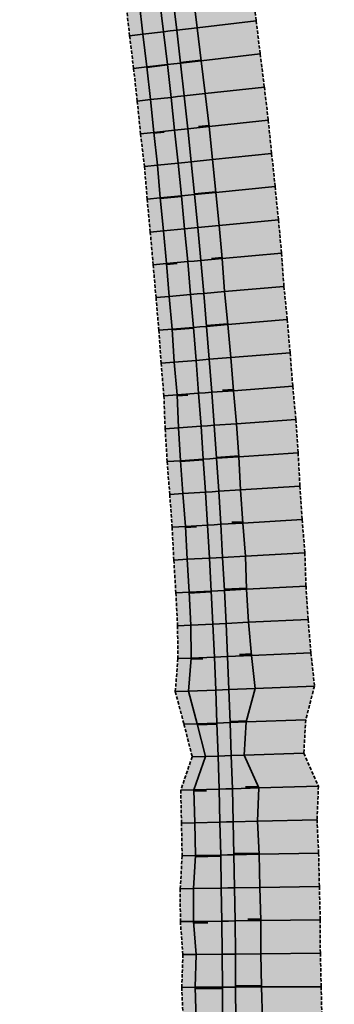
# Model space of a CAD drawing. Header units: metres. Extents: x 203098 to 221755, y 395694 to 403071.
# Tile 60 of 72: x 204492 to 204516, y 396142 to 396217. Entities that reach past the tile are written whole.
import ezdxf

# ---------------------------------------------------------------- set-up
doc = ezdxf.new("R2010")
doc.units = ezdxf.units.M
doc.linetypes.add('DASHED2', pattern=[0.375, 0.25, -0.125])
doc.layers.add('C3D-CORRIDOR', color=7, linetype='Continuous')
for name, color, linetype, lineweight in [('N-WA-GW-WATERBODEM-G', 122, 'Continuous', 35), ('N-WA-GW-WATERGANG_BODEM-G', 90, 'Continuous', 35), ('N-WA-GW-WATERGANG_INSTEEK-G', 90, 'Continuous', 35), ('N-WA-KG-ONDERHOUDGRENS_WATERSCHAP-G', 170, 'DASHED2', 35), ('N-WA-VH-VERHARDING_GRASBETONSTEEN-G', 102, 'Continuous', 35), ('N-WA-VH-VERHARDING_GRASBETONSTEEN-V', 75, 'Continuous', 18)]:
    doc.layers.add(name, color=color, linetype=linetype, lineweight=lineweight)
doc.layers.add('N-WA-GW-WATERBODEM-V', color=7, linetype='Continuous', lineweight=35, true_color=0x00cc99)

msp = doc.modelspace()

# ---------------------------------------------------------------- hatches: boundary and pattern name
at = {"layer": 'N-WA-GW-WATERBODEM-V', "linetype": 'Continuous', "lineweight": 35, "true_color": 0x00cc99}
for points in [[(204495.31, 396267.512), (204495.802, 396265.061), (204496.285, 396262.608), (204496.758, 396260.153), (204497.221, 396257.696), (204497.675, 396255.238), (204498.119, 396252.777), (204498.554, 396250.315), (204498.979, 396247.852), (204499.394, 396245.387), (204499.8, 396242.92), (204500.196, 396240.451), (204500.582, 396237.981), (204500.959, 396235.51), (204501.326, 396233.037), (204501.684, 396230.563), (204502.032, 396228.087), (204502.37, 396225.61), (204502.698, 396223.132), (204503.017, 396220.652), (204503.326, 396218.171), (204503.626, 396215.689), (204503.915, 396213.206), (204504.195, 396210.722), (204504.466, 396208.236), (204504.726, 396205.75), (204504.977, 396203.263), (204505.218, 396200.774), (204505.45, 396198.285), (204505.671, 396195.795), (204505.883, 396193.304), (204506.086, 396190.812), (204506.278, 396188.32), (204506.461, 396185.826), (204506.634, 396183.332), (204506.797, 396180.838), (204506.951, 396178.342), (204507.094, 396175.847), (204507.228, 396173.35), (204507.353, 396170.853), (204507.467, 396168.356), (204507.572, 396165.858), (204507.667, 396163.36), (204507.752, 396160.861), (204507.828, 396158.362), (204507.894, 396155.863), (204507.95, 396153.364), (204507.996, 396150.864), (204508.032, 396148.365), (204508.059, 396145.865), (204508.076, 396143.365), (204508.083, 396140.865), (204508.081, 396138.365), (204508.074, 396135.865), (204508.068, 396133.365), (204508.062, 396130.865), (204508.055, 396128.365), (204508.049, 396125.865), (204508.043, 396123.365), (204508.037, 396120.865), (204508.03, 396118.365), (204508.024, 396115.865), (204508.018, 396113.365), (204508.011, 396110.865), (204508.005, 396108.365), (204507.999, 396105.865), (204507.993, 396103.365), (204507.986, 396100.865), (204507.98, 396098.365), (204507.974, 396095.865), (204507.968, 396093.365), (204507.961, 396090.865), (204507.955, 396088.365), (204507.949, 396085.865), (204507.942, 396083.365), (204507.936, 396080.865), (204507.93, 396078.365), (204507.924, 396075.865), (204507.917, 396073.365), (204507.911, 396070.865), (204507.905, 396068.365), (204507.405, 396068.366), (204507.411, 396070.866), (204507.417, 396073.366), (204507.424, 396075.866), (204507.43, 396078.366), (204507.436, 396080.866), (204507.442, 396083.366), (204507.449, 396085.866), (204507.455, 396088.366), (204507.461, 396090.866), (204507.468, 396093.366), (204507.474, 396095.866), (204507.48, 396098.366), (204507.486, 396100.866), (204507.493, 396103.366), (204507.499, 396105.866), (204507.505, 396108.366), (204507.511, 396110.866), (204507.518, 396113.366), (204507.524, 396115.866), (204507.53, 396118.366), (204507.537, 396120.866), (204507.543, 396123.366), (204507.549, 396125.866), (204507.555, 396128.366), (204507.562, 396130.866), (204507.568, 396133.366), (204507.574, 396135.866), (204507.581, 396138.366), (204507.583, 396140.864), (204507.576, 396143.362), (204507.559, 396145.86), (204507.532, 396148.358), (204507.496, 396150.856), (204507.45, 396153.354), (204507.394, 396155.851), (204507.328, 396158.348), (204507.253, 396160.845), (204507.167, 396163.342), (204507.073, 396165.838), (204506.968, 396168.334), (204506.853, 396170.829), (204506.729, 396173.324), (204506.595, 396175.819), (204506.452, 396178.313), (204506.298, 396180.806), (204506.135, 396183.299), (204505.962, 396185.791), (204505.779, 396188.282), (204505.587, 396190.773), (204505.385, 396193.263), (204505.173, 396195.752), (204504.952, 396198.24), (204504.72, 396200.727), (204504.479, 396203.214), (204504.229, 396205.699), (204503.968, 396208.183), (204503.698, 396210.667), (204503.419, 396213.149), (204503.129, 396215.63), (204502.83, 396218.11), (204502.521, 396220.589), (204502.203, 396223.067), (204501.874, 396225.543), (204501.536, 396228.018), (204501.189, 396230.492), (204500.832, 396232.965), (204500.465, 396235.436), (204500.088, 396237.905), (204499.702, 396240.373), (204499.306, 396242.84), (204498.901, 396245.304), (204498.486, 396247.768), (204498.061, 396250.229), (204497.627, 396252.689), (204497.183, 396255.148), (204496.73, 396257.604), (204496.267, 396260.059), (204495.794, 396262.512), (204495.434, 396264.987), (204495.065, 396267.462), (204495.31, 396267.512)], [(204495.555, 396267.561), (204496.17, 396265.134), (204496.775, 396262.703), (204497.249, 396260.246), (204497.713, 396257.788), (204498.167, 396255.327), (204498.611, 396252.865), (204499.046, 396250.401), (204499.472, 396247.936), (204499.887, 396245.469), (204500.293, 396243), (204500.69, 396240.53), (204501.077, 396238.058), (204501.454, 396235.584), (204501.821, 396233.109), (204502.179, 396230.633), (204502.527, 396228.156), (204502.865, 396225.677), (204503.194, 396223.196), (204503.513, 396220.715), (204503.822, 396218.232), (204504.122, 396215.748), (204504.412, 396213.263), (204504.692, 396210.777), (204504.963, 396208.29), (204505.224, 396205.801), (204505.475, 396203.312), (204505.716, 396200.822), (204505.948, 396198.33), (204506.169, 396195.838), (204506.382, 396193.345), (204506.584, 396190.852), (204506.777, 396188.357), (204506.96, 396185.862), (204507.133, 396183.366), (204507.296, 396180.869), (204507.45, 396178.372), (204507.594, 396175.874), (204507.728, 396173.376), (204507.852, 396170.877), (204507.967, 396168.378), (204508.072, 396165.878), (204508.167, 396163.378), (204508.252, 396160.877), (204508.328, 396158.377), (204508.393, 396155.875), (204508.45, 396153.374), (204508.496, 396150.873), (204508.532, 396148.371), (204508.559, 396145.869), (204508.576, 396143.367), (204508.583, 396140.865), (204508.581, 396138.364), (204508.574, 396135.864), (204508.568, 396133.364), (204508.562, 396130.864), (204508.555, 396128.364), (204508.549, 396125.864), (204508.543, 396123.364), (204508.537, 396120.864), (204508.53, 396118.364), (204508.524, 396115.864), (204508.518, 396113.364), (204508.511, 396110.864), (204508.505, 396108.364), (204508.499, 396105.864), (204508.493, 396103.364), (204508.486, 396100.864), (204508.48, 396098.364), (204508.474, 396095.864), (204508.468, 396093.364), (204508.461, 396090.864), (204508.455, 396088.364), (204508.449, 396085.864), (204508.442, 396083.364), (204508.436, 396080.864), (204508.43, 396078.364), (204508.424, 396075.864), (204508.417, 396073.364), (204508.411, 396070.864), (204508.405, 396068.364), (204507.905, 396068.365), (204507.911, 396070.865), (204507.917, 396073.365), (204507.924, 396075.865), (204507.93, 396078.365), (204507.936, 396080.865), (204507.942, 396083.365), (204507.949, 396085.865), (204507.955, 396088.365), (204507.961, 396090.865), (204507.968, 396093.365), (204507.974, 396095.865), (204507.98, 396098.365), (204507.986, 396100.865), (204507.993, 396103.365), (204507.999, 396105.865), (204508.005, 396108.365), (204508.011, 396110.865), (204508.018, 396113.365), (204508.024, 396115.865), (204508.03, 396118.365), (204508.037, 396120.865), (204508.043, 396123.365), (204508.049, 396125.865), (204508.055, 396128.365), (204508.062, 396130.865), (204508.068, 396133.365), (204508.074, 396135.865), (204508.081, 396138.365), (204508.083, 396140.865), (204508.076, 396143.365), (204508.059, 396145.865), (204508.032, 396148.365), (204507.996, 396150.864), (204507.95, 396153.364), (204507.894, 396155.863), (204507.828, 396158.362), (204507.752, 396160.861), (204507.667, 396163.36), (204507.572, 396165.858), (204507.467, 396168.356), (204507.353, 396170.853), (204507.228, 396173.35), (204507.094, 396175.847), (204506.951, 396178.342), (204506.797, 396180.838), (204506.634, 396183.332), (204506.461, 396185.826), (204506.278, 396188.32), (204506.086, 396190.812), (204505.883, 396193.304), (204505.671, 396195.795), (204505.45, 396198.285), (204505.218, 396200.774), (204504.977, 396203.263), (204504.726, 396205.75), (204504.466, 396208.236), (204504.195, 396210.722), (204503.915, 396213.206), (204503.626, 396215.689), (204503.326, 396218.171), (204503.017, 396220.652), (204502.698, 396223.132), (204502.37, 396225.61), (204502.032, 396228.087), (204501.684, 396230.563), (204501.326, 396233.037), (204500.959, 396235.51), (204500.582, 396237.981), (204500.196, 396240.451), (204499.8, 396242.92), (204499.394, 396245.387), (204498.979, 396247.852), (204498.554, 396250.315), (204498.119, 396252.777), (204497.675, 396255.238), (204497.221, 396257.696), (204496.758, 396260.153), (204496.285, 396262.608), (204495.802, 396265.061), (204495.31, 396267.512), (204495.555, 396267.561)], [(204498.783, 396268.216), (204499.148, 396265.726), (204499.375, 396263.209), (204499.468, 396260.669), (204499.537, 396258.128), (204499.783, 396255.623), (204500.067, 396253.125), (204500.462, 396250.648), (204500.847, 396248.17), (204501.253, 396245.696), (204501.689, 396243.227), (204502.111, 396240.755), (204502.533, 396238.283), (204503.011, 396235.819), (204503.363, 396233.335), (204503.665, 396230.845), (204504.068, 396228.369), (204504.376, 396225.88), (204504.703, 396223.393), (204505.064, 396220.911), (204505.365, 396218.421), (204505.661, 396215.931), (204505.96, 396213.441), (204506.276, 396210.952), (204506.571, 396208.461), (204506.823, 396205.966), (204507.088, 396203.472), (204507.338, 396200.976), (204507.568, 396198.478), (204507.746, 396195.976), (204507.994, 396193.479), (204508.21, 396190.98), (204508.408, 396188.48), (204508.643, 396185.982), (204508.814, 396183.479), (204508.944, 396180.974), (204509.115, 396178.471), (204509.319, 396175.97), (204509.404, 396173.463), (204509.561, 396170.959), (204509.776, 396168.457), (204510.042, 396165.957), (204509.38, 396163.422), (204509.233, 396160.909), (204510.34, 396158.433), (204510.232, 396155.92), (204510.35, 396153.413), (204510.409, 396150.904), (204510.474, 396148.395), (204510.481, 396145.886), (204510.545, 396143.377), (204510.605, 396140.867), (204510.596, 396138.359), (204510.568, 396135.859), (204510.748, 396133.358), (204510.882, 396130.858), (204510.885, 396128.358), (204510.931, 396125.858), (204510.971, 396123.358), (204511.037, 396120.857), (204511.049, 396118.357), (204511.034, 396115.857), (204511.049, 396113.357), (204511.117, 396110.857), (204511.173, 396108.357), (204511.173, 396105.857), (204511.196, 396103.357), (204511.213, 396100.857), (204511.21, 396098.357), (204511.263, 396095.857), (204511.259, 396093.357), (204511.304, 396090.857), (204511.32, 396088.357), (204511.385, 396085.856), (204511.408, 396083.356), (204511.429, 396080.856), (204511.451, 396078.356), (204511.478, 396075.856), (204511.521, 396073.356), (204511.51, 396070.856), (204511.537, 396068.356), (204508.405, 396068.364), (204508.411, 396070.864), (204508.417, 396073.364), (204508.424, 396075.864), (204508.43, 396078.364), (204508.436, 396080.864), (204508.442, 396083.364), (204508.449, 396085.864), (204508.455, 396088.364), (204508.461, 396090.864), (204508.468, 396093.364), (204508.474, 396095.864), (204508.48, 396098.364), (204508.486, 396100.864), (204508.493, 396103.364), (204508.499, 396105.864), (204508.505, 396108.364), (204508.511, 396110.864), (204508.518, 396113.364), (204508.524, 396115.864), (204508.53, 396118.364), (204508.537, 396120.864), (204508.543, 396123.364), (204508.549, 396125.864), (204508.555, 396128.364), (204508.562, 396130.864), (204508.568, 396133.364), (204508.574, 396135.864), (204508.581, 396138.364), (204508.583, 396140.865), (204508.576, 396143.367), (204508.559, 396145.869), (204508.532, 396148.371), (204508.496, 396150.873), (204508.45, 396153.374), (204508.393, 396155.875), (204508.328, 396158.377), (204508.252, 396160.877), (204508.167, 396163.378), (204508.072, 396165.878), (204507.967, 396168.378), (204507.852, 396170.877), (204507.728, 396173.376), (204507.594, 396175.874), (204507.45, 396178.372), (204507.296, 396180.869), (204507.133, 396183.366), (204506.96, 396185.862), (204506.777, 396188.357), (204506.584, 396190.852), (204506.382, 396193.345), (204506.169, 396195.838), (204505.948, 396198.33), (204505.716, 396200.822), (204505.475, 396203.312), (204505.224, 396205.801), (204504.963, 396208.29), (204504.692, 396210.777), (204504.412, 396213.263), (204504.122, 396215.748), (204503.822, 396218.232), (204503.513, 396220.715), (204503.194, 396223.196), (204502.865, 396225.677), (204502.527, 396228.156), (204502.179, 396230.633), (204501.821, 396233.109), (204501.454, 396235.584), (204501.077, 396238.058), (204500.69, 396240.53), (204500.293, 396243), (204499.887, 396245.469), (204499.472, 396247.936), (204499.046, 396250.401), (204498.611, 396252.865), (204498.167, 396255.327), (204497.713, 396257.788), (204497.249, 396260.246), (204496.775, 396262.703), (204496.17, 396265.134), (204495.555, 396267.561), (204498.783, 396268.216)], [(204495.065, 396267.462), (204495.434, 396264.987), (204495.794, 396262.512), (204496.267, 396260.059), (204496.73, 396257.604), (204497.183, 396255.148), (204497.627, 396252.689), (204498.061, 396250.229), (204498.486, 396247.768), (204498.901, 396245.304), (204499.306, 396242.84), (204499.702, 396240.373), (204500.088, 396237.905), (204500.465, 396235.436), (204500.832, 396232.965), (204501.189, 396230.492), (204501.536, 396228.018), (204501.874, 396225.543), (204502.203, 396223.067), (204502.521, 396220.589), (204502.83, 396218.11), (204503.129, 396215.63), (204503.419, 396213.149), (204503.698, 396210.667), (204503.968, 396208.183), (204504.229, 396205.699), (204504.479, 396203.214), (204504.72, 396200.727), (204504.952, 396198.24), (204505.173, 396195.752), (204505.385, 396193.263), (204505.587, 396190.773), (204505.779, 396188.282), (204505.962, 396185.791), (204506.135, 396183.299), (204506.298, 396180.806), (204506.452, 396178.313), (204506.595, 396175.819), (204506.729, 396173.324), (204506.853, 396170.829), (204506.968, 396168.334), (204507.073, 396165.838), (204507.167, 396163.342), (204507.253, 396160.845), (204507.328, 396158.348), (204507.394, 396155.851), (204507.45, 396153.354), (204507.496, 396150.856), (204507.532, 396148.358), (204507.559, 396145.86), (204507.576, 396143.362), (204507.583, 396140.864), (204507.581, 396138.366), (204507.574, 396135.866), (204507.568, 396133.366), (204507.562, 396130.866), (204507.555, 396128.366), (204507.549, 396125.866), (204507.543, 396123.366), (204507.537, 396120.866), (204507.53, 396118.366), (204507.524, 396115.866), (204507.518, 396113.366), (204507.511, 396110.866), (204507.505, 396108.366), (204507.499, 396105.866), (204507.493, 396103.366), (204507.486, 396100.866), (204507.48, 396098.366), (204507.474, 396095.866), (204507.468, 396093.366), (204507.461, 396090.866), (204507.455, 396088.366), (204507.449, 396085.866), (204507.442, 396083.366), (204507.436, 396080.866), (204507.43, 396078.366), (204507.424, 396075.866), (204507.417, 396073.366), (204507.411, 396070.866), (204507.405, 396068.366), (204504.251, 396068.374), (204504.316, 396070.874), (204504.406, 396073.374), (204504.42, 396075.874), (204504.521, 396078.374), (204504.581, 396080.873), (204504.631, 396083.373), (204504.688, 396085.873), (204504.674, 396088.373), (204504.714, 396090.873), (204504.766, 396093.373), (204504.748, 396095.873), (204504.85, 396098.373), (204504.834, 396100.873), (204504.87, 396103.373), (204504.892, 396105.873), (204504.932, 396108.373), (204504.956, 396110.873), (204505.019, 396113.372), (204505.089, 396115.872), (204505.09, 396118.372), (204505.112, 396120.872), (204505.123, 396123.372), (204505.191, 396125.872), (204505.283, 396128.372), (204505.325, 396130.872), (204505.447, 396133.371), (204505.517, 396135.871), (204505.569, 396138.371), (204505.604, 396140.863), (204505.508, 396143.352), (204505.586, 396145.843), (204505.4, 396148.331), (204505.39, 396150.821), (204505.533, 396153.315), (204505.483, 396155.805), (204505.424, 396158.294), (204506.294, 396160.814), (204505.673, 396163.288), (204505.015, 396165.756), (204505.21, 396168.257), (204505.186, 396170.75), (204505.056, 396173.238), (204504.901, 396175.724), (204504.778, 396178.213), (204504.591, 396180.698), (204504.401, 396183.182), (204504.246, 396185.668), (204504.151, 396188.16), (204503.943, 396190.642), (204503.768, 396193.128), (204503.555, 396195.611), (204503.34, 396198.093), (204503.117, 396200.575), (204502.881, 396203.055), (204502.681, 396205.54), (204502.384, 396208.014), (204502.131, 396210.493), (204501.854, 396212.97), (204501.556, 396215.444), (204501.277, 396217.92), (204500.994, 396220.396), (204500.679, 396222.868), (204500.371, 396225.341), (204500.057, 396227.814), (204499.706, 396230.281), (204499.3, 396232.74), (204498.975, 396235.211), (204498.653, 396237.683), (204498.278, 396240.147), (204497.892, 396242.61), (204497.496, 396245.071), (204497.109, 396247.533), (204496.728, 396249.997), (204496.241, 396252.442), (204495.608, 396254.86), (204495.005, 396257.282), (204494.307, 396259.685), (204493.446, 396262.055), (204492.77, 396264.458), (204492.253, 396266.891), (204495.065, 396267.462)]]:
    msp.add_hatch(color=122, dxfattribs=at).paths.add_polyline_path(points, flags=0)
at = {"layer": 'N-WA-VH-VERHARDING_GRASBETONSTEEN-V', "linetype": 'Continuous', "lineweight": 18}
msp.add_hatch(color=75, dxfattribs=at).paths.add_polyline_path([(204503.193, 396269.111), (204503.561, 396266.603), (204503.792, 396264.069), (204503.888, 396261.512), (204503.96, 396258.954), (204504.21, 396256.431), (204504.497, 396253.916), (204504.895, 396251.422), (204505.283, 396248.927), (204505.692, 396246.435), (204506.131, 396243.948), (204506.556, 396241.459), (204506.98, 396238.97), (204507.461, 396236.488), (204507.815, 396233.987), (204508.12, 396231.48), (204508.525, 396228.986), (204508.836, 396226.48), (204509.165, 396223.976), (204509.529, 396221.476), (204509.832, 396218.969), (204510.13, 396216.461), (204510.431, 396213.953), (204510.749, 396211.448), (204511.046, 396208.939), (204511.299, 396206.426), (204511.566, 396203.914), (204511.818, 396201.401), (204512.049, 396198.886), (204512.229, 396196.366), (204512.479, 396193.852), (204512.696, 396191.336), (204512.895, 396188.818), (204513.132, 396186.302), (204513.304, 396183.782), (204513.435, 396181.259), (204513.607, 396178.739), (204513.812, 396176.22), (204513.898, 396173.695), (204514.056, 396171.174), (204514.271, 396168.655), (204514.539, 396166.137), (204513.877, 396163.584), (204513.73, 396161.054), (204514.839, 396158.561), (204514.731, 396156.03), (204514.849, 396153.505), (204514.909, 396150.979), (204514.974, 396148.452), (204514.981, 396145.925), (204515.045, 396143.398), (204515.105, 396140.871), (204515.096, 396138.347), (204515.068, 396135.847), (204515.248, 396133.347), (204515.382, 396130.846), (204515.385, 396128.346), (204515.431, 396125.846), (204515.471, 396123.346), (204515.537, 396120.846), (204515.549, 396118.346), (204515.534, 396115.846), (204515.549, 396113.346), (204515.617, 396110.846), (204515.673, 396108.346), (204515.673, 396105.846), (204515.695, 396103.346), (204515.713, 396100.846), (204515.71, 396098.346), (204515.763, 396095.845), (204515.759, 396093.345), (204515.804, 396090.845), (204515.82, 396088.345), (204515.885, 396085.845), (204515.908, 396083.345), (204515.929, 396080.845), (204515.951, 396078.345), (204515.978, 396075.845), (204516.021, 396073.345), (204516.01, 396070.845), (204516.037, 396068.345), (204511.537, 396068.356), (204511.51, 396070.856), (204511.521, 396073.356), (204511.478, 396075.856), (204511.451, 396078.356), (204511.429, 396080.856), (204511.408, 396083.356), (204511.385, 396085.856), (204511.32, 396088.357), (204511.304, 396090.857), (204511.259, 396093.357), (204511.263, 396095.857), (204511.21, 396098.357), (204511.213, 396100.857), (204511.196, 396103.357), (204511.173, 396105.857), (204511.173, 396108.357), (204511.117, 396110.857), (204511.049, 396113.357), (204511.034, 396115.857), (204511.049, 396118.357), (204511.037, 396120.857), (204510.971, 396123.358), (204510.931, 396125.858), (204510.885, 396128.358), (204510.882, 396130.858), (204510.748, 396133.358), (204510.568, 396135.859), (204510.596, 396138.359), (204510.605, 396140.867), (204510.545, 396143.377), (204510.481, 396145.886), (204510.474, 396148.395), (204510.409, 396150.904), (204510.35, 396153.413), (204510.232, 396155.92), (204510.34, 396158.433), (204509.233, 396160.909), (204509.38, 396163.422), (204510.042, 396165.957), (204509.776, 396168.457), (204509.561, 396170.959), (204509.404, 396173.463), (204509.319, 396175.97), (204509.115, 396178.471), (204508.944, 396180.974), (204508.814, 396183.479), (204508.643, 396185.982), (204508.408, 396188.48), (204508.21, 396190.98), (204507.994, 396193.479), (204507.746, 396195.976), (204507.568, 396198.478), (204507.338, 396200.976), (204507.088, 396203.472), (204506.823, 396205.966), (204506.571, 396208.461), (204506.276, 396210.952), (204505.96, 396213.441), (204505.661, 396215.931), (204505.365, 396218.421), (204505.064, 396220.911), (204504.703, 396223.393), (204504.376, 396225.88), (204504.068, 396228.369), (204503.665, 396230.845), (204503.363, 396233.335), (204503.011, 396235.819), (204502.533, 396238.283), (204502.111, 396240.755), (204501.689, 396243.227), (204501.253, 396245.696), (204500.847, 396248.17), (204500.462, 396250.648), (204500.067, 396253.125), (204499.783, 396255.623), (204499.537, 396258.128), (204499.468, 396260.669), (204499.375, 396263.209), (204499.148, 396265.726), (204498.783, 396268.216), (204503.193, 396269.111)], flags=0)
msp.add_hatch(color=75, dxfattribs=at).paths.add_polyline_path([(204494.307, 396259.685), (204495.005, 396257.282), (204495.608, 396254.86), (204496.241, 396252.442), (204496.728, 396249.997), (204497.109, 396247.533), (204497.496, 396245.071), (204497.892, 396242.61), (204498.278, 396240.147), (204498.653, 396237.683), (204498.975, 396235.211), (204499.3, 396232.74), (204499.706, 396230.281), (204500.057, 396227.814), (204500.371, 396225.341), (204500.679, 396222.868), (204500.994, 396220.396), (204501.277, 396217.92), (204501.556, 396215.444), (204501.854, 396212.97), (204502.131, 396210.493), (204502.384, 396208.014), (204502.681, 396205.54), (204502.881, 396203.055), (204503.117, 396200.575), (204503.34, 396198.093), (204503.555, 396195.611), (204503.768, 396193.128), (204503.943, 396190.642), (204504.151, 396188.16), (204504.246, 396185.668), (204504.401, 396183.182), (204504.591, 396180.698), (204504.778, 396178.213), (204504.901, 396175.724), (204505.056, 396173.238), (204505.186, 396170.75), (204505.21, 396168.257), (204505.015, 396165.756), (204505.673, 396163.288), (204506.294, 396160.814), (204505.424, 396158.294), (204505.483, 396155.805), (204505.533, 396153.315), (204505.39, 396150.821), (204505.4, 396148.331), (204505.586, 396145.843), (204505.508, 396143.352), (204505.604, 396140.863), (204505.569, 396138.371), (204505.517, 396135.871), (204505.447, 396133.371), (204505.325, 396130.872), (204505.283, 396128.372), (204505.191, 396125.872), (204505.123, 396123.372), (204505.112, 396120.872), (204505.09, 396118.372), (204505.089, 396115.872), (204505.019, 396113.372), (204504.956, 396110.873), (204504.932, 396108.373), (204504.892, 396105.873), (204504.87, 396103.373), (204504.834, 396100.873), (204504.85, 396098.373), (204504.748, 396095.873), (204504.766, 396093.373), (204504.714, 396090.873), (204504.674, 396088.373), (204504.688, 396085.873), (204504.631, 396083.373), (204504.581, 396080.873), (204504.521, 396078.374), (204504.42, 396075.874), (204504.406, 396073.374), (204504.316, 396070.874), (204504.251, 396068.374), (204503.251, 396068.377), (204503.316, 396070.877), (204503.406, 396073.376), (204503.42, 396075.876), (204503.521, 396078.376), (204503.581, 396080.876), (204503.631, 396083.376), (204503.688, 396085.876), (204503.674, 396088.376), (204503.714, 396090.876), (204503.766, 396093.376), (204503.748, 396095.876), (204503.85, 396098.375), (204503.834, 396100.875), (204503.87, 396103.375), (204503.892, 396105.875), (204503.932, 396108.375), (204503.956, 396110.875), (204504.019, 396113.375), (204504.089, 396115.875), (204504.09, 396118.375), (204504.112, 396120.875), (204504.123, 396123.375), (204504.191, 396125.875), (204504.283, 396128.374), (204504.325, 396130.874), (204504.447, 396133.374), (204504.517, 396135.874), (204504.569, 396138.374), (204504.604, 396140.862), (204504.508, 396143.348), (204504.586, 396145.834), (204504.4, 396148.319), (204504.391, 396150.805), (204504.533, 396153.294), (204504.484, 396155.78), (204504.425, 396158.266), (204505.295, 396160.782), (204504.673, 396163.252), (204504.016, 396165.716), (204504.211, 396168.213), (204504.187, 396170.702), (204504.057, 396173.186), (204503.903, 396175.669), (204503.779, 396178.153), (204503.593, 396180.634), (204503.403, 396183.114), (204503.248, 396185.597), (204503.154, 396188.084), (204502.946, 396190.564), (204502.771, 396193.045), (204502.559, 396195.524), (204502.344, 396198.003), (204502.122, 396200.48), (204501.886, 396202.957), (204501.686, 396205.438), (204501.389, 396207.908), (204501.138, 396210.383), (204500.861, 396212.856), (204500.563, 396215.326), (204500.285, 396217.798), (204500.002, 396220.27), (204499.687, 396222.739), (204499.38, 396225.208), (204499.066, 396227.676), (204498.716, 396230.14), (204498.311, 396232.595), (204497.986, 396235.063), (204497.665, 396237.531), (204497.29, 396239.991), (204496.905, 396242.449), (204496.509, 396244.906), (204496.123, 396247.365), (204495.743, 396249.825), (204495.256, 396252.266), (204494.624, 396254.681), (204494.022, 396257.099), (204493.325, 396259.498)])

# ---------------------------------------------------------------- linework, layer by layer
at = {"layer": 'C3D-CORRIDOR', "color": 7, "linetype": 'Continuous', "lineweight": 35}
for p, q in [((204505.954, 396213.489, 12.729), (204504.406, 396213.311, 11.69)), ((204501.858, 396212.934, 12.74), (204503.423, 396213.114, 11.69)), ((204507.082, 396203.527, 12.757), (204505.469, 396203.368, 11.676)), ((204502.885, 396203.012, 12.747), (204504.484, 396203.17, 11.676)), ((204503.771, 396193.077, 12.743), (204505.389, 396193.211, 11.661)), ((204507.988, 396193.543, 12.74), (204506.376, 396193.409, 11.661)), ((204508.809, 396183.551, 12.771), (204507.128, 396183.437, 11.647)), ((204504.405, 396183.123, 12.805), (204506.139, 396183.24, 11.647)), ((204505.059, 396173.171, 12.749), (204506.732, 396173.257, 11.632)), ((204509.401, 396173.542, 12.752), (204507.724, 396173.455, 11.633)), ((204505.691, 396163.214, 12.604), (204507.17, 396163.267, 11.618)), ((204509.403, 396163.51, 12.445), (204508.163, 396163.465, 11.618)), ((204505.528, 396153.232, 12.886), (204507.451, 396153.271, 11.603)), ((204510.345, 396153.508, 12.869), (204508.447, 396153.469, 11.604)), ((204505.512, 396143.262, 12.965), (204507.576, 396143.272, 11.589)), ((204510.542, 396143.48, 12.901), (204508.575, 396143.47, 11.589))]:
    msp.add_line(p, q, dxfattribs=at)
at = {"layer": 'C3D-CORRIDOR', "color": 7, "linetype": 'Continuous', "lineweight": 50}
for p, q in [((204502.389, 396207.975, 12.745), (204503.181, 396208.059, 12.214)), ((204506.565, 396208.513, 12.761), (204505.761, 396208.427, 12.222)), ((204507.562, 396198.538, 12.753), (204506.752, 396198.464, 12.211)), ((204503.344, 396198.046, 12.747), (204504.15, 396198.119, 12.208)), ((204504.153, 396188.104, 12.744), (204504.968, 396188.166, 12.199)), ((204508.403, 396188.548, 12.745), (204507.587, 396188.486, 12.199)), ((204504.781, 396178.15, 12.758), (204505.618, 396178.2, 12.199)), ((204509.11, 396178.547, 12.752), (204508.278, 396178.497, 12.196)), ((204509.769, 396168.54, 12.83), (204508.866, 396168.501, 12.228)), ((204505.204, 396168.186, 12.804), (204506.088, 396168.224, 12.214)), ((204505.426, 396158.216, 12.88), (204506.378, 396158.243, 12.246)), ((204510.3, 396158.524, 12.928), (204509.312, 396158.496, 12.27)), ((204510.472, 396148.495, 12.891), (204509.501, 396148.482, 12.244)), ((204505.406, 396148.245, 13.014), (204506.47, 396148.258, 12.305))]:
    msp.add_line(p, q, dxfattribs=at)
at = {"layer": 'N-WA-GW-WATERBODEM-G', "color": 122, "linetype": 'Continuous', "lineweight": 35}
for p, q in [((204503.129, 396215.63, 11.694), (204501.556, 396215.444, 12.75)), ((204503.626, 396215.689, 11.694), (204503.129, 396215.63, 11.694)), ((204503.626, 396215.689, 11.694), (204504.122, 396215.748, 11.694)), ((204504.122, 396215.748, 11.694), (204505.661, 396215.931, 12.727)), ((204503.419, 396213.149, 11.69), (204501.854, 396212.97, 12.74)), ((204503.915, 396213.206, 11.69), (204503.419, 396213.149, 11.69)), ((204503.915, 396213.206, 11.69), (204504.412, 396213.263, 11.69)), ((204504.412, 396213.263, 11.69), (204505.96, 396213.441, 12.729)), ((204504.692, 396210.777, 11.687), (204506.276, 396210.952, 12.749)), ((204503.698, 396210.667, 11.687), (204502.131, 396210.493, 12.737)), ((204504.195, 396210.722, 11.687), (204503.698, 396210.667, 11.687)), ((204504.195, 396210.722, 11.687), (204504.692, 396210.777, 11.687)), ((204503.968, 396208.183, 11.683), (204502.384, 396208.014, 12.745)), ((204504.466, 396208.236, 11.683), (204503.968, 396208.183, 11.683)), ((204504.466, 396208.236, 11.683), (204504.963, 396208.29, 11.683)), ((204504.963, 396208.29, 11.683), (204506.571, 396208.461, 12.761)), ((204504.229, 396205.699, 11.679), (204502.681, 396205.54, 12.717)), ((204504.726, 396205.75, 11.679), (204504.229, 396205.699, 11.679)), ((204504.726, 396205.75, 11.679), (204505.224, 396205.801, 11.679)), ((204505.224, 396205.801, 11.679), (204506.823, 396205.966, 12.751)), ((204505.475, 396203.312, 11.676), (204507.088, 396203.472, 12.757)), ((204504.479, 396203.214, 11.676), (204502.881, 396203.055, 12.747)), ((204504.977, 396203.263, 11.676), (204504.479, 396203.214, 11.676)), ((204504.977, 396203.263, 11.676), (204505.475, 396203.312, 11.676)), ((204504.72, 396200.727, 11.672), (204503.117, 396200.575, 12.746)), ((204505.218, 396200.774, 11.672), (204504.72, 396200.727, 11.672)), ((204505.218, 396200.774, 11.672), (204505.716, 396200.822, 11.672)), ((204505.716, 396200.822, 11.672), (204507.338, 396200.976, 12.759)), ((204505.45, 396198.285, 11.668), (204504.952, 396198.24, 11.668)), ((204505.45, 396198.285, 11.668), (204505.948, 396198.33, 11.668)), ((204505.948, 396198.33, 11.668), (204507.568, 396198.478, 12.753)), ((204504.952, 396198.24, 11.668), (204503.34, 396198.093, 12.747)), ((204505.173, 396195.752, 11.665), (204503.555, 396195.611, 12.748)), ((204505.671, 396195.795, 11.665), (204505.173, 396195.752, 11.665)), ((204505.671, 396195.795, 11.665), (204506.169, 396195.838, 11.665)), ((204506.169, 396195.838, 11.665), (204507.746, 396195.976, 12.72)), ((204505.385, 396193.263, 11.661), (204503.768, 396193.128, 12.743)), ((204505.883, 396193.304, 11.661), (204505.385, 396193.263, 11.661)), ((204505.883, 396193.304, 11.661), (204506.382, 396193.345, 11.661)), ((204506.382, 396193.345, 11.661), (204507.994, 396193.479, 12.74)), ((204506.086, 396190.812, 11.658), (204505.587, 396190.773, 11.658)), ((204506.086, 396190.812, 11.658), (204506.584, 396190.852, 11.658)), ((204506.584, 396190.852, 11.658), (204508.21, 396190.98, 12.745)), ((204505.587, 396190.773, 11.658), (204503.943, 396190.642, 12.757)), ((204505.779, 396188.282, 11.654), (204504.151, 396188.16, 12.743)), ((204506.278, 396188.32, 11.654), (204505.779, 396188.282, 11.654)), ((204506.278, 396188.32, 11.654), (204506.777, 396188.357, 11.654)), ((204506.777, 396188.357, 11.654), (204508.408, 396188.48, 12.745)), ((204505.962, 396185.791, 11.65), (204504.246, 396185.668, 12.798)), ((204506.461, 396185.826, 11.65), (204505.962, 396185.791, 11.65)), ((204506.461, 396185.826, 11.65), (204506.96, 396185.862, 11.65)), ((204506.96, 396185.862, 11.65), (204508.643, 396185.982, 12.776)), ((204506.634, 396183.332, 11.647), (204507.133, 396183.366, 11.647)), ((204507.133, 396183.366, 11.647), (204508.814, 396183.479, 12.77)), ((204506.135, 396183.299, 11.647), (204504.401, 396183.182, 12.806)), ((204506.634, 396183.332, 11.647), (204506.135, 396183.299, 11.647)), ((204506.298, 396180.806, 11.643), (204504.591, 396180.698, 12.784)), ((204506.797, 396180.838, 11.643), (204506.298, 396180.806, 11.643)), ((204506.797, 396180.838, 11.643), (204507.296, 396180.869, 11.643)), ((204507.296, 396180.869, 11.643), (204508.944, 396180.974, 12.744)), ((204506.452, 396178.313, 11.64), (204504.778, 396178.213, 12.758)), ((204506.951, 396178.342, 11.64), (204506.452, 396178.313, 11.64)), ((204506.951, 396178.342, 11.64), (204507.45, 396178.372, 11.64)), ((204507.45, 396178.372, 11.64), (204509.115, 396178.471, 12.752)), ((204507.594, 396175.874, 11.636), (204509.319, 396175.97, 12.788)), ((204506.595, 396175.819, 11.636), (204504.901, 396175.724, 12.767)), ((204507.094, 396175.847, 11.636), (204506.595, 396175.819, 11.636)), ((204507.094, 396175.847, 11.636), (204507.594, 396175.874, 11.636)), ((204506.729, 396173.324, 11.632), (204505.056, 396173.238, 12.749)), ((204507.228, 396173.35, 11.632), (204506.729, 396173.324, 11.632)), ((204507.228, 396173.35, 11.632), (204507.728, 396173.376, 11.632)), ((204507.728, 396173.376, 11.632), (204509.404, 396173.463, 12.751)), ((204506.853, 396170.829, 11.629), (204505.186, 396170.75, 12.742)), ((204507.353, 396170.853, 11.629), (204506.853, 396170.829, 11.629)), ((204507.353, 396170.853, 11.629), (204507.852, 396170.877, 11.629)), ((204507.852, 396170.877, 11.629), (204509.561, 396170.959, 12.769)), ((204506.968, 396168.334, 11.625), (204505.21, 396168.257, 12.798)), ((204507.467, 396168.356, 11.625), (204506.968, 396168.334, 11.625)), ((204507.467, 396168.356, 11.625), (204507.967, 396168.378, 11.625)), ((204507.967, 396168.378, 11.625), (204509.776, 396168.457, 12.832)), ((204507.073, 396165.838, 11.622), (204505.015, 396165.756, 12.994)), ((204507.572, 396165.858, 11.622), (204507.073, 396165.838, 11.622)), ((204507.572, 396165.858, 11.622), (204508.072, 396165.878, 11.622)), ((204508.072, 396165.878, 11.622), (204510.042, 396165.957, 12.936)), ((204507.167, 396163.342, 11.618), (204505.673, 396163.288, 12.615)), ((204507.667, 396163.36, 11.618), (204507.167, 396163.342, 11.618)), ((204507.667, 396163.36, 11.618), (204508.167, 396163.378, 11.618)), ((204508.167, 396163.378, 11.618), (204509.38, 396163.422, 12.427)), ((204507.253, 396160.845, 11.614), (204506.294, 396160.814, 12.253)), ((204507.752, 396160.861, 11.614), (204507.253, 396160.845, 11.614)), ((204507.752, 396160.861, 11.614), (204508.252, 396160.877, 11.614)), ((204508.252, 396160.877, 11.614), (204509.233, 396160.909, 12.268)), ((204507.328, 396158.348, 11.611), (204505.424, 396158.294, 12.88)), ((204507.828, 396158.362, 11.611), (204507.328, 396158.348, 11.611)), ((204507.828, 396158.362, 11.611), (204508.328, 396158.377, 11.611)), ((204508.328, 396158.377, 11.611), (204510.34, 396158.433, 12.953)), ((204507.394, 396155.851, 11.607), (204505.483, 396155.805, 12.881)), ((204507.894, 396155.863, 11.607), (204507.394, 396155.851, 11.607)), ((204507.894, 396155.863, 11.607), (204508.393, 396155.875, 11.607)), ((204508.393, 396155.875, 11.607), (204510.232, 396155.92, 12.833)), ((204507.45, 396153.354, 11.604), (204505.533, 396153.315, 12.882)), ((204507.95, 396153.364, 11.604), (204507.45, 396153.354, 11.604)), ((204507.95, 396153.364, 11.604), (204508.45, 396153.374, 11.604)), ((204508.45, 396153.374, 11.604), (204510.35, 396153.413, 12.87)), ((204507.496, 396150.856, 11.6), (204505.39, 396150.821, 13.004)), ((204507.996, 396150.864, 11.6), (204507.496, 396150.856, 11.6)), ((204507.996, 396150.864, 11.6), (204508.496, 396150.873, 11.6)), ((204508.496, 396150.873, 11.6), (204510.409, 396150.904, 12.876)), ((204507.532, 396148.358, 11.596), (204505.4, 396148.331, 13.018)), ((204508.032, 396148.365, 11.596), (204507.532, 396148.358, 11.596)), ((204508.032, 396148.365, 11.596), (204508.532, 396148.371, 11.596)), ((204508.532, 396148.371, 11.596), (204510.474, 396148.395, 12.891)), ((204507.559, 396145.86, 11.593), (204505.586, 396145.843, 12.908)), ((204508.059, 396145.865, 11.593), (204507.559, 396145.86, 11.593)), ((204508.059, 396145.865, 11.593), (204508.559, 396145.869, 11.593)), ((204508.559, 396145.869, 11.593), (204510.481, 396145.886, 12.874)), ((204507.576, 396143.362, 11.589), (204505.508, 396143.352, 12.968)), ((204508.076, 396143.365, 11.589), (204507.576, 396143.362, 11.589)), ((204508.076, 396143.365, 11.589), (204508.576, 396143.367, 11.589)), ((204508.576, 396143.367, 11.589), (204510.545, 396143.377, 12.902))]:
    msp.add_line(p, q, dxfattribs=at)
at = {"layer": 'N-WA-GW-WATERGANG_BODEM-G', "color": 90, "linetype": 'Continuous', "lineweight": 35}
for points in [[(204507.583, 396140.864), (204507.576, 396143.362), (204507.559, 396145.86), (204507.532, 396148.358), (204507.496, 396150.856), (204507.45, 396153.354), (204507.394, 396155.851), (204507.328, 396158.348), (204507.253, 396160.845), (204507.167, 396163.342), (204507.073, 396165.838), (204506.968, 396168.334), (204506.853, 396170.829), (204506.729, 396173.324), (204506.595, 396175.819), (204506.452, 396178.313), (204506.298, 396180.806), (204506.135, 396183.299), (204505.962, 396185.791), (204505.779, 396188.282), (204505.587, 396190.773), (204505.385, 396193.263), (204505.173, 396195.752), (204504.952, 396198.24), (204504.72, 396200.727), (204504.479, 396203.214), (204504.229, 396205.699), (204503.968, 396208.183), (204503.698, 396210.667), (204503.419, 396213.149), (204503.129, 396215.63), (204502.83, 396218.11)], [(204503.822, 396218.232), (204504.122, 396215.748), (204504.412, 396213.263), (204504.692, 396210.777), (204504.963, 396208.29), (204505.224, 396205.801), (204505.475, 396203.312), (204505.716, 396200.822), (204505.948, 396198.33), (204506.169, 396195.838), (204506.382, 396193.345), (204506.584, 396190.852), (204506.777, 396188.357), (204506.96, 396185.862), (204507.133, 396183.366), (204507.296, 396180.869), (204507.45, 396178.372), (204507.594, 396175.874), (204507.728, 396173.376), (204507.852, 396170.877), (204507.967, 396168.378), (204508.072, 396165.878), (204508.167, 396163.378), (204508.252, 396160.877), (204508.328, 396158.377), (204508.393, 396155.875), (204508.45, 396153.374), (204508.496, 396150.873), (204508.532, 396148.371), (204508.559, 396145.869), (204508.576, 396143.367), (204508.583, 396140.865)]]:
    msp.add_lwpolyline(points, dxfattribs=at)
at = {"layer": 'N-WA-GW-WATERGANG_INSTEEK-G', "color": 90, "linetype": 'Continuous', "lineweight": 35}
for points in [[(204505.365, 396218.421), (204505.661, 396215.931), (204505.96, 396213.441), (204506.276, 396210.952), (204506.571, 396208.461), (204506.823, 396205.966), (204507.088, 396203.472), (204507.338, 396200.976), (204507.568, 396198.478), (204507.746, 396195.976), (204507.994, 396193.479), (204508.21, 396190.98), (204508.408, 396188.48), (204508.643, 396185.982), (204508.814, 396183.479), (204508.944, 396180.974), (204509.115, 396178.471), (204509.319, 396175.97), (204509.404, 396173.463), (204509.561, 396170.959), (204509.776, 396168.457), (204510.042, 396165.957), (204509.38, 396163.422), (204509.233, 396160.909), (204510.34, 396158.433), (204510.232, 396155.92), (204510.35, 396153.413), (204510.409, 396150.904), (204510.474, 396148.395), (204510.481, 396145.886), (204510.545, 396143.377), (204510.605, 396140.867)], [(204501.277, 396217.92), (204501.556, 396215.444), (204501.854, 396212.97), (204502.131, 396210.493), (204502.384, 396208.014), (204502.681, 396205.54), (204502.881, 396203.055), (204503.117, 396200.575), (204503.34, 396198.093), (204503.555, 396195.611), (204503.768, 396193.128), (204503.943, 396190.642), (204504.151, 396188.16), (204504.246, 396185.668), (204504.401, 396183.182), (204504.591, 396180.698), (204504.778, 396178.213), (204504.901, 396175.724), (204505.056, 396173.238), (204505.186, 396170.75), (204505.21, 396168.257), (204505.015, 396165.756), (204505.673, 396163.288), (204506.294, 396160.814), (204505.424, 396158.294), (204505.483, 396155.805), (204505.533, 396153.315), (204505.39, 396150.821), (204505.4, 396148.331), (204505.586, 396145.843), (204505.508, 396143.352), (204505.604, 396140.863)]]:
    msp.add_lwpolyline(points, dxfattribs=at)
at = {"layer": 'N-WA-KG-ONDERHOUDGRENS_WATERSCHAP-G', "color": 170, "linetype": 'DASHED2', "lineweight": 35}
for points in [[(204509.832, 396218.969), (204510.13, 396216.461), (204510.431, 396213.953), (204510.749, 396211.448), (204511.046, 396208.939), (204511.299, 396206.426), (204511.566, 396203.914), (204511.818, 396201.401), (204512.049, 396198.886), (204512.229, 396196.366), (204512.479, 396193.852), (204512.696, 396191.336), (204512.895, 396188.818), (204513.132, 396186.302), (204513.304, 396183.782), (204513.435, 396181.259), (204513.607, 396178.739), (204513.812, 396176.22), (204513.898, 396173.695), (204514.056, 396171.174), (204514.271, 396168.655), (204514.539, 396166.137), (204513.877, 396163.584), (204513.73, 396161.054), (204514.839, 396158.561), (204514.731, 396156.03), (204514.849, 396153.505), (204514.909, 396150.979), (204514.974, 396148.452), (204514.981, 396145.925), (204515.045, 396143.398), (204515.105, 396140.871)], [(204500.285, 396217.798), (204500.563, 396215.326), (204500.861, 396212.856), (204501.138, 396210.383), (204501.389, 396207.908), (204501.686, 396205.438), (204501.886, 396202.957), (204502.122, 396200.48), (204502.344, 396198.003), (204502.559, 396195.524), (204502.771, 396193.045), (204502.946, 396190.564), (204503.154, 396188.084), (204503.248, 396185.597), (204503.403, 396183.114), (204503.593, 396180.634), (204503.779, 396178.153), (204503.903, 396175.669), (204504.057, 396173.186), (204504.187, 396170.702), (204504.211, 396168.213), (204504.016, 396165.716), (204504.673, 396163.252), (204505.295, 396160.782), (204504.425, 396158.266), (204504.484, 396155.78), (204504.533, 396153.294), (204504.391, 396150.805), (204504.4, 396148.319), (204504.586, 396145.834), (204504.508, 396143.348), (204504.604, 396140.862)]]:
    msp.add_lwpolyline(points, dxfattribs=at)
at = {"layer": 'N-WA-VH-VERHARDING_GRASBETONSTEEN-G', "color": 102, "linetype": 'Continuous', "lineweight": 35}
for p, q in [((204505.661, 396215.931, 12.727), (204510.13, 396216.461, 12.727)), ((204501.556, 396215.444, 12.75), (204500.563, 396215.326, 12.75)), ((204505.96, 396213.441, 12.729), (204510.431, 396213.953, 12.729)), ((204501.854, 396212.97, 12.74), (204500.861, 396212.856, 12.74)), ((204506.276, 396210.952, 12.749), (204510.749, 396211.448, 12.749)), ((204502.131, 396210.493, 12.737), (204501.138, 396210.383, 12.737)), ((204506.571, 396208.461, 12.761), (204511.046, 396208.939, 12.761)), ((204502.384, 396208.014, 12.745), (204501.389, 396207.908, 12.745)), ((204506.823, 396205.966, 12.751), (204511.299, 396206.426, 12.751)), ((204502.681, 396205.54, 12.717), (204501.686, 396205.438, 12.717)), ((204507.088, 396203.472, 12.757), (204511.566, 396203.914, 12.757)), ((204502.881, 396203.055, 12.747), (204501.886, 396202.957, 12.747)), ((204507.338, 396200.976, 12.759), (204511.818, 396201.401, 12.759)), ((204503.117, 396200.575, 12.746), (204502.122, 396200.48, 12.746)), ((204507.568, 396198.478, 12.753), (204512.049, 396198.886, 12.753)), ((204503.34, 396198.093, 12.747), (204502.344, 396198.003, 12.747)), ((204507.746, 396195.976, 12.72), (204512.229, 396196.366, 12.72)), ((204503.555, 396195.611, 12.748), (204502.559, 396195.524, 12.748)), ((204507.994, 396193.479, 12.74), (204512.479, 396193.852, 12.74)), ((204503.768, 396193.128, 12.743), (204502.771, 396193.045, 12.743)), ((204508.21, 396190.98, 12.745), (204512.696, 396191.336, 12.745)), ((204503.943, 396190.642, 12.757), (204502.946, 396190.564, 12.757)), ((204508.408, 396188.48, 12.745), (204512.895, 396188.818, 12.745)), ((204504.151, 396188.16, 12.743), (204503.154, 396188.084, 12.743)), ((204504.246, 396185.668, 12.798), (204503.248, 396185.597, 12.798)), ((204508.643, 396185.982, 12.776), (204513.132, 396186.302, 12.776)), ((204508.814, 396183.479, 12.77), (204513.304, 396183.782, 12.77)), ((204504.401, 396183.182, 12.806), (204503.403, 396183.114, 12.806)), ((204508.944, 396180.974, 12.744), (204513.435, 396181.259, 12.744)), ((204504.591, 396180.698, 12.784), (204503.593, 396180.634, 12.784)), ((204504.778, 396178.213, 12.758), (204503.779, 396178.153, 12.758)), ((204509.115, 396178.471, 12.752), (204513.607, 396178.739, 12.752)), ((204509.319, 396175.97, 12.788), (204513.812, 396176.22, 12.788)), ((204504.901, 396175.724, 12.767), (204503.903, 396175.669, 12.767)), ((204509.404, 396173.463, 12.751), (204513.898, 396173.695, 12.751)), ((204505.056, 396173.238, 12.749), (204504.057, 396173.186, 12.749)), ((204505.186, 396170.75, 12.742), (204504.187, 396170.702, 12.742)), ((204509.561, 396170.959, 12.769), (204514.056, 396171.174, 12.769)), ((204509.776, 396168.457, 12.832), (204514.271, 396168.655, 12.832)), ((204505.21, 396168.257, 12.798), (204504.211, 396168.213, 12.798)), ((204505.015, 396165.756, 12.994), (204504.016, 396165.716, 12.994)), ((204510.042, 396165.957, 12.936), (204514.539, 396166.137, 12.936)), ((204505.673, 396163.288, 12.615), (204504.673, 396163.252, 12.615)), ((204509.38, 396163.422, 12.427), (204513.877, 396163.584, 12.427)), ((204509.233, 396160.909, 12.268), (204513.73, 396161.054, 12.268)), ((204506.294, 396160.814, 12.253), (204505.295, 396160.782, 12.253)), ((204505.424, 396158.294, 12.88), (204504.425, 396158.266, 12.88)), ((204510.34, 396158.433, 12.953), (204514.839, 396158.561, 12.953)), ((204505.483, 396155.805, 12.881), (204504.484, 396155.78, 12.881)), ((204510.232, 396155.92, 12.833), (204514.731, 396156.03, 12.833)), ((204505.533, 396153.315, 12.882), (204504.533, 396153.294, 12.882)), ((204510.35, 396153.413, 12.87), (204514.849, 396153.505, 12.87)), ((204505.39, 396150.821, 13.004), (204504.391, 396150.805, 13.004)), ((204510.409, 396150.904, 12.876), (204514.909, 396150.979, 12.876)), ((204510.474, 396148.395, 12.891), (204514.974, 396148.452, 12.891)), ((204505.4, 396148.331, 13.018), (204504.4, 396148.319, 13.018)), ((204505.586, 396145.843, 12.908), (204504.586, 396145.834, 12.908)), ((204510.481, 396145.886, 12.874), (204514.981, 396145.925, 12.874)), ((204505.508, 396143.352, 12.968), (204504.508, 396143.348, 12.968)), ((204510.545, 396143.377, 12.902), (204515.045, 396143.398, 12.902))]:
    msp.add_line(p, q, dxfattribs=at)

doc.saveas('drawing.dxf')
